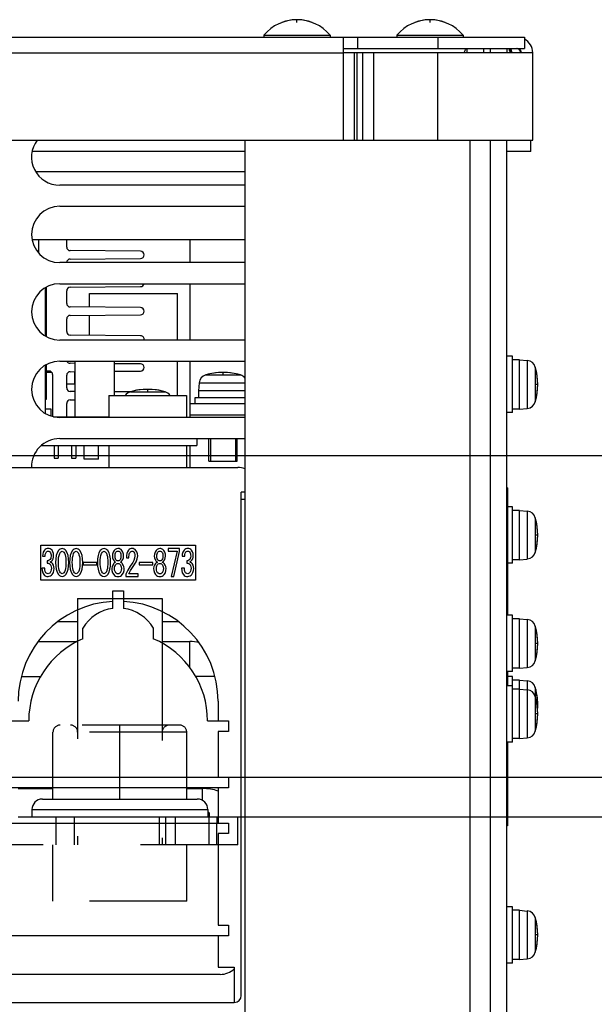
# Model space of a CAD drawing. Extents: x 33 to 410, y 33 to 287.
# Tile 49 of 90: x 335 to 348, y 91 to 114. Entities that reach past the tile are written whole.
import ezdxf

# ---------------------------------------------------------------- set-up
doc = ezdxf.new("R2010")
doc.units = 0
doc.header["$LTSCALE"] = 23.1
doc.linetypes.add('HIDDEN', pattern=[0.2, 0.1, -0.1])
doc.layers.get('0').update_dxf_attribs({"linetype": 'CONTINUOUS'})
for name, color, linetype in [('ALL_AXIS', 7, 'CONTINUOUS'), ('ALL_CURVE', 7, 'CONTINUOUS'), ('ALL_DIM', 7, 'CONTINUOUS'), ('ALL_FEATURES', 7, 'CONTINUOUS'), ('DEFAULT_2', 8, 'HIDDEN')]:
    doc.layers.add(name, color=color, linetype=linetype)
doc.dimstyles.get("Standard").update_dxf_attribs({"dimtxt": 2.5, "dimasz": 2.5, "dimexe": 1.25, "dimexo": 0.625, "dimtad": 1, "dimcen": 2.5, "dimazin": 3, "dimtfac": 1, "dimtmove": 0, "dimatfit": 3})

# ---------------------------------------------------------------- blocks, each defined once
blk = doc.blocks.new('_OPEN')
at = {"color": 0, "linetype": 'BYBLOCK'}
for p, q in [((0, 0), (-1, 0.25)), ((-1, -0.25), (0, 0)), ((-1, 0), (0, 0))]:
    blk.add_line(p, q, dxfattribs=at)
blk = doc.blocks.new('*D14')
at = {"layer": 'ALL_DIM', "color": 2, "linetype": 'CONTINUOUS'}
for p, q in [((339.844, 95.098), (378.125, 95.098)), ((377.125, 95.098), (377.125, 64.262)), ((377.125, 33.425), (377.125, 64.262)), ((346.668, 33.425), (378.125, 33.425))]:
    blk.add_line(p, q, dxfattribs=at)
at = {"layer": 'ALL_DIM', "color": 2, "linetype": 'CONTINUOUS', "xscale": 2, "yscale": 2, "zscale": 2}
for p, rotation in [((377.125, 95.098), 90), ((377.125, 33.425), 270)]:
    blk.add_blockref('_OPEN', p, dxfattribs=dict(at, rotation=rotation))
blk = doc.blocks.new('*D15')
at = {"layer": 'ALL_DIM', "color": 2, "linetype": 'CONTINUOUS'}
for p, q in [((312.767, 103.666), (390.125, 103.666)), ((389.125, 103.666), (389.125, 68.545)), ((389.125, 33.425), (389.125, 68.545)), ((347.336, 33.425), (390.125, 33.425))]:
    blk.add_line(p, q, dxfattribs=at)
at = {"layer": 'ALL_DIM', "color": 2, "linetype": 'CONTINUOUS', "xscale": 2, "yscale": 2, "zscale": 2}
for p, rotation in [((389.125, 103.666), 90), ((389.125, 33.425), 270)]:
    blk.add_blockref('_OPEN', p, dxfattribs=dict(at, rotation=rotation))
blk = doc.blocks.new('*D16')
at = {"layer": 'ALL_DIM', "color": 2, "linetype": 'CONTINUOUS'}
for p, q in [((326.134, 96.034), (384.125, 96.034)), ((383.125, 96.034), (383.125, 64.73)), ((383.125, 33.425), (383.125, 64.73)), ((265.339, 33.425), (384.125, 33.425))]:
    blk.add_line(p, q, dxfattribs=at)
at = {"layer": 'ALL_DIM', "color": 2, "linetype": 'CONTINUOUS', "xscale": 2, "yscale": 2, "zscale": 2}
for p, rotation in [((383.125, 96.034), 90), ((383.125, 33.425), 270)]:
    blk.add_blockref('_OPEN', p, dxfattribs=dict(at, rotation=rotation))

msp = doc.modelspace()

# ---------------------------------------------------------------- linework, layer by layer
at = {"color": 7, "linetype": 'CONTINUOUS'}
for p, q in [((336.1, 104.584), (336.1, 105.903)), ((337.033, 105.085), (337.033, 105.903)), ((335.589, 104.584), (336.901, 104.584)), ((335.615, 104.579), (335.615, 104.584)), ((336.35, 104.567), (336.35, 104.584)), ((336.4, 104.567), (336.4, 104.584)), ((336.567, 104.567), (336.567, 104.584)), ((335.598, 103.899), (335.598, 103.599)), ((335.698, 103.899), (335.698, 103.599)), ((336.016, 103.899), (336.016, 103.599)), ((336.116, 103.899), (336.116, 103.599)), ((336.316, 103.582), (336.316, 103.899)), ((336.65, 103.582), (336.65, 103.899)), ((339.272, 103.532), (339.94, 103.532))]:
    msp.add_line(p, q, dxfattribs=at)
at = {"layer": 'ALL_AXIS', "color": 7, "linetype": 'CONTINUOUS'}
for p, q in [((340.575, 113.634), (342.144, 113.634)), ((340.575, 113.634), (340.575, 113.585)), ((342.144, 113.634), (342.144, 113.585)), ((343.731, 113.634), (345.301, 113.634)), ((343.731, 113.634), (343.731, 113.585)), ((345.301, 113.634), (345.301, 113.585)), ((335.384, 108.342), (335.398, 108.342)), ((335.398, 108.334), (335.398, 108.342)), ((335.398, 106.497), (335.398, 107.648)), ((336.441, 107.184), (336.441, 107.507)), ((336.442, 107.507), (338.529, 107.507)), ((338.529, 106.404), (338.529, 107.507)), ((336.441, 106.516), (336.441, 106.994)), ((335.398, 104.66), (335.398, 105.811)), ((338.529, 105.085), (338.529, 105.903)), ((346.47, 106.02), (346.336, 106.02)), ((346.47, 104.684), (346.47, 106.02)), ((346.637, 105.937), (346.47, 105.937)), ((346.637, 105.937), (346.824, 105.92)), ((346.637, 104.768), (346.637, 105.937)), ((339.038, 105.389), (339.022, 105.202)), ((340.124, 105.202), (339.022, 105.202)), ((339.022, 105.202), (339.022, 105.035)), ((336.901, 105.085), (338.738, 105.085)), ((336.901, 105.085), (336.901, 104.567)), ((338.738, 105.085), (338.738, 104.567)), ((340.124, 105.035), (338.938, 105.035)), ((338.938, 105.035), (338.938, 104.901)), ((346.47, 104.684), (346.336, 104.684)), ((346.637, 104.768), (346.47, 104.768)), ((346.637, 104.768), (346.824, 104.784)), ((338.988, 104.066), (338.988, 103.899)), ((339.31, 104.066), (339.31, 103.532)), ((339.902, 104.066), (339.902, 103.532)), ((335.294, 103.899), (338.988, 103.899)), ((336.901, 103.899), (336.901, 103.382)), ((338.738, 103.899), (338.738, 103.382)), ((335.598, 103.599), (335.698, 103.599)), ((336.016, 103.599), (336.116, 103.599)), ((339.31, 103.532), (339.902, 103.532)), ((346.47, 102.446), (346.353, 102.446)), ((346.47, 101.11), (346.47, 102.446)), ((346.637, 102.363), (346.47, 102.363)), ((346.637, 102.363), (346.824, 102.347)), ((346.637, 101.194), (346.637, 102.363)), ((346.637, 101.194), (346.47, 101.194)), ((346.637, 101.194), (346.824, 101.21)), ((346.47, 101.11), (346.353, 101.11)), ((346.47, 99.875), (346.336, 99.875)), ((346.47, 98.539), (346.47, 99.875)), ((346.637, 99.791), (346.47, 99.791)), ((346.637, 99.791), (346.824, 99.775)), ((346.637, 98.622), (346.637, 99.791)), ((346.637, 98.622), (346.47, 98.622)), ((346.637, 98.622), (346.824, 98.639)), ((346.47, 98.539), (346.336, 98.539)), ((346.47, 98.422), (346.353, 98.422)), ((346.47, 96.869), (346.47, 98.422)), ((346.637, 98.338), (346.47, 98.338)), ((346.637, 98.338), (346.824, 98.322)), ((346.637, 96.952), (346.637, 98.338)), ((346.47, 98.205), (346.336, 98.205)), ((346.637, 98.121), (346.47, 98.121)), ((346.637, 98.121), (346.824, 98.105)), ((346.637, 96.952), (346.47, 96.952)), ((346.637, 96.952), (346.824, 96.969)), ((346.47, 96.869), (346.336, 96.869)), ((334.863, 95.783), (334.863, 95.766)), ((338.871, 95.783), (338.871, 95.766)), ((346.47, 92.961), (346.336, 92.961)), ((346.47, 91.625), (346.47, 92.961)), ((346.637, 92.877), (346.47, 92.877)), ((346.637, 92.877), (346.824, 92.861)), ((346.637, 91.708), (346.637, 92.877)), ((346.47, 91.625), (346.336, 91.625)), ((346.637, 91.708), (346.47, 91.708)), ((346.637, 91.708), (346.824, 91.725))]:
    msp.add_line(p, q, dxfattribs=at)
at = {"layer": 'ALL_AXIS', "color": 3, "linetype": 'CONTINUOUS'}
for p, q in [((340.124, 110.078), (335.732, 110.078)), ((335.732, 109.577), (340.124, 109.577)), ((340.124, 108.241), (335.732, 108.241)), ((335.732, 107.74), (340.124, 107.74)), ((340.124, 106.404), (335.732, 106.404)), ((335.732, 105.903), (340.124, 105.903)), ((340.124, 104.567), (335.732, 104.567)), ((335.732, 104.066), (340.124, 104.066))]:
    msp.add_line(p, q, dxfattribs=at)
at = {"layer": 'ALL_AXIS', "color": 9, "linetype": 'CONTINUOUS'}
for p, q in [((346.824, 105.92), (346.824, 104.784)), ((339.195, 105.579), (340.017, 105.579)), ((347.014, 105.764), (347.014, 104.941)), ((339.038, 105.389), (340.124, 105.389)), ((337.408, 105.178), (338.23, 105.178)), ((346.824, 102.347), (346.824, 101.21)), ((347.014, 102.19), (347.014, 101.367)), ((346.824, 99.775), (346.824, 98.639)), ((347.014, 99.618), (347.014, 98.795)), ((346.824, 98.322), (346.824, 96.969)), ((347.014, 98.165), (347.014, 97.125)), ((346.824, 92.861), (346.824, 91.725)), ((347.014, 92.704), (347.014, 91.882))]:
    msp.add_line(p, q, dxfattribs=at)
at = {"layer": 'ALL_AXIS', "color": 7, "linetype": 'CONTINUOUS'}
for centre, radius, start, end in [((341.36, 112.984), 1.019, 39.6019, 140.3981), ((344.516, 112.984), 1.019, 39.6019, 140.3981), ((346.805, 105.704), 0.217, 15.8809, 85), ((339.254, 105.37), 0.217, 105.8809, 175), ((339.606, 104.133), 1.503, 74.1191, 105.8809), ((339.958, 105.37), 0.217, 38.7983, 74.1191), ((345.568, 105.352), 1.503, 344.1191, 15.8809), ((337.467, 104.969), 0.217, 105.8809, 147.196), ((337.819, 103.732), 1.503, 74.1191, 105.8809), ((338.171, 104.969), 0.217, 32.804, 74.1191), ((346.805, 105), 0.217, 275, 344.1191), ((346.805, 102.13), 0.217, 15.8809, 85), ((345.568, 101.778), 1.503, 344.1191, 15.8809), ((346.805, 101.427), 0.217, 275, 344.1191), ((346.805, 99.559), 0.217, 15.8809, 85), ((345.568, 99.207), 1.503, 344.1191, 15.8809), ((346.805, 98.855), 0.217, 275, 344.1191), ((346.805, 98.106), 0.217, 15.8809, 85), ((346.805, 97.889), 0.217, 15.8809, 85), ((345.568, 97.754), 1.503, 355.8561, 15.8809), ((345.568, 97.537), 1.503, 344.1191, 15.8809), ((346.805, 97.185), 0.217, 275, 344.1191), ((346.805, 92.645), 0.217, 15.8809, 85), ((345.568, 92.293), 1.503, 344.1191, 15.8809), ((346.805, 91.941), 0.217, 275, 344.1191)]:
    msp.add_arc(centre, radius, start, end, dxfattribs=at)
at = {"layer": 'ALL_AXIS', "color": 3, "linetype": 'CONTINUOUS'}
for centre, start, end in [((335.732, 110.746), 142.9578, 270), ((335.732, 108.909), 90, 270), ((335.732, 107.072), 90, 270), ((335.732, 105.235), 90, 270), ((335.732, 103.398), 90, 181.4356)]:
    msp.add_arc(centre, 0.668, start, end, dxfattribs=at)
at = {"layer": 'ALL_CURVE', "color": 40, "linetype": 'CONTINUOUS'}
for p, q in [((341.36, 113.937), (341.36, 114.003)), ((344.516, 113.937), (344.516, 114.003)), ((339.606, 105.595), (339.606, 105.636)), ((347.071, 105.352), (347.029, 105.352)), ((337.819, 105.194), (337.819, 105.235)), ((347.071, 101.778), (347.029, 101.778)), ((347.071, 99.207), (347.029, 99.207)), ((347.071, 97.754), (347.054, 97.754)), ((347.071, 97.537), (347.029, 97.537)), ((347.071, 92.293), (347.029, 92.293))]:
    msp.add_line(p, q, dxfattribs=at)
for centre, radius, start, end in [((341.36, 112.984), 1.019, 69.3622, 110.6378), ((344.516, 112.984), 1.019, 69.3622, 110.6378), ((339.606, 104.133), 1.503, 76.5066, 103.4934), ((345.568, 105.352), 1.503, 346.5066, 13.4934), ((337.819, 103.732), 1.503, 76.5066, 103.4934), ((345.568, 101.778), 1.503, 346.5066, 13.4934), ((345.568, 99.207), 1.503, 346.5066, 13.4934), ((345.568, 97.754), 1.503, 355.5155, 13.4934), ((345.568, 97.537), 1.503, 346.5066, 13.4934), ((345.568, 92.293), 1.503, 346.5066, 13.4934)]:
    msp.add_arc(centre, radius, start, end, dxfattribs=at)
at = {"layer": 'ALL_FEATURES', "color": 3, "linetype": 'CONTINUOUS'}
for p, q in [((260.749, 113.585), (346.754, 113.585)), ((342.462, 111.147), (342.462, 113.585)), ((345.952, 113.218), (345.952, 113.318)), ((346.425, 113.275), (346.417, 113.313)), ((346.441, 113.218), (346.425, 113.275)), ((346.433, 113.317), (346.442, 113.275)), ((346.442, 113.275), (346.457, 113.218)), ((346.954, 113.218), (342.462, 113.218)), ((346.954, 111.147), (346.954, 113.218)), ((260.548, 111.147), (346.954, 111.147)), ((345.952, 70.65), (345.952, 111.147)), ((338.821, 108.792), (338.821, 108.241)), ((338.821, 107.74), (338.821, 106.404)), ((338.821, 105.903), (338.821, 104.567)), ((335.481, 105.636), (335.481, 105.67)), ((338.821, 104.901), (340.124, 104.901)), ((338.821, 103.899), (338.821, 103.382)), ((336.158, 99.724), (335.688, 99.724)), ((338.547, 99.724), (338.162, 99.724)), ((334.746, 95.766), (335.573, 95.766)), ((338.746, 95.766), (339.122, 95.766))]:
    msp.add_line(p, q, dxfattribs=at)
at = {"layer": 'ALL_FEATURES', "color": 7, "linetype": 'CONTINUOUS'}
for p, q in [((342.796, 113.585), (342.796, 113.318)), ((346.754, 113.585), (346.754, 113.318)), ((342.462, 113.318), (346.754, 113.318)), ((345.399, 113.218), (345.399, 113.318)), ((345.785, 113.318), (345.785, 113.218)), ((346.336, 113.318), (346.336, 113.218)), ((340.124, 111.147), (340.124, 80.803)), ((346.336, 70.65), (346.336, 111.147)), ((346.904, 110.88), (346.904, 111.147)), ((340.124, 110.88), (335.077, 110.88)), ((346.904, 110.88), (346.336, 110.88)), ((335.075, 108.792), (340.124, 108.792)), ((335.231, 108.792), (335.231, 108.472)), ((335.899, 108.608), (335.899, 108.792)), ((337.652, 108.509), (335.981, 108.525)), ((335.423, 108.325), (335.415, 108.325)), ((335.423, 108.321), (335.423, 108.325)), ((335.981, 108.326), (337.652, 108.341)), ((335.981, 107.658), (337.652, 107.673)), ((335.423, 106.484), (335.423, 107.661)), ((335.899, 107.272), (335.899, 107.574)), ((337.652, 107.173), (335.981, 107.189)), ((335.981, 106.99), (337.652, 107.005)), ((335.899, 106.604), (335.899, 106.906)), ((337.652, 106.505), (335.981, 106.521)), ((335.423, 105.002), (335.423, 105.824)), ((336.1, 105.851), (335.981, 105.853)), ((337.652, 105.837), (337.033, 105.843)), ((335.423, 105.67), (335.481, 105.67)), ((335.546, 105.636), (335.423, 105.636)), ((335.565, 105.586), (335.565, 104.591)), ((335.899, 105.268), (335.899, 105.57)), ((335.981, 105.654), (336.1, 105.655)), ((336.1, 105.636), (336.082, 105.636)), ((336.082, 105.636), (336.082, 105.369)), ((337.033, 105.663), (337.652, 105.669)), ((335.899, 105.369), (336.082, 105.369)), ((336.1, 105.183), (335.981, 105.185)), ((337.396, 105.172), (337.033, 105.175)), ((335.398, 105.002), (335.423, 105.002)), ((335.899, 104.584), (335.899, 104.902)), ((335.981, 104.986), (336.1, 104.987)), ((335.531, 104.768), (335.398, 104.768)), ((335.531, 104.601), (335.531, 104.768)), ((338.821, 104.634), (340.124, 104.634)), ((336.65, 103.582), (336.316, 103.582)), ((327.515, 103.382), (339.957, 103.382)), ((340.124, 102.797), (340.04, 102.797)), ((340.04, 90.857), (340.04, 102.797)), ((346.353, 102.897), (346.336, 102.897)), ((346.353, 102.897), (346.353, 99.875)), ((346.353, 102.313), (346.336, 102.313)), ((335.281, 101.541), (338.955, 101.541)), ((335.281, 100.706), (335.281, 101.541)), ((338.576, 101.459), (338.307, 101.459)), ((338.307, 101.459), (338.307, 101.395)), ((338.307, 101.395), (338.516, 101.395)), ((338.516, 101.395), (338.377, 100.797)), ((338.442, 100.797), (338.576, 101.388)), ((338.576, 101.388), (338.576, 101.459)), ((338.955, 101.541), (338.955, 100.706)), ((335.323, 101.276), (335.386, 101.276)), ((335.437, 101.167), (335.437, 101.109)), ((336.274, 101.044), (336.277, 101.13)), ((336.614, 101.13), (336.291, 101.13)), ((336.291, 101.13), (336.291, 101.073)), ((336.614, 101.073), (336.614, 101.13)), ((336.982, 101.279), (336.982, 101.276)), ((337.044, 101.276), (337.044, 101.279)), ((337.186, 101.279), (337.186, 101.276)), ((337.248, 101.276), (337.248, 101.279)), ((337.313, 101.242), (337.375, 101.242)), ((337.939, 101.13), (337.616, 101.13)), ((337.616, 101.13), (337.616, 101.073)), ((337.939, 101.073), (337.939, 101.13)), ((337.975, 101.279), (337.975, 101.276)), ((338.038, 101.276), (338.038, 101.279)), ((338.179, 101.279), (338.179, 101.276)), ((338.241, 101.276), (338.241, 101.279)), ((338.635, 101.276), (338.697, 101.276)), ((338.748, 101.167), (338.748, 101.109)), ((335.377, 100.994), (335.312, 100.994)), ((336.291, 101.073), (336.614, 101.073)), ((337.616, 101.073), (337.939, 101.073)), ((338.689, 100.994), (338.624, 100.994)), ((338.955, 100.706), (335.281, 100.706)), ((337.302, 100.851), (337.302, 100.797)), ((337.302, 100.797), (337.59, 100.797)), ((337.59, 100.861), (337.37, 100.861)), ((337.59, 100.797), (337.59, 100.861)), ((338.377, 100.797), (338.442, 100.797)), ((336.993, 100.456), (337.243, 100.456)), ((336.993, 100.038), (336.993, 100.456)), ((337.243, 100.456), (337.243, 100.038)), ((336.158, 100.003), (336.158, 99.256)), ((338.162, 99.963), (338.162, 99.213)), ((336.283, 99.319), (336.283, 99.57)), ((337.953, 99.57), (337.953, 99.319)), ((335.22, 99.257), (336.158, 99.257)), ((338.162, 99.257), (338.821, 99.257)), ((346.353, 98.539), (346.353, 98.205)), ((339.489, 97.837), (339.489, 97.37)), ((334.496, 97.37), (334.997, 97.37)), ((339.239, 97.37), (339.74, 97.37)), ((339.74, 97.37), (339.74, 97.119)), ((339.74, 97.119), (339.489, 97.119)), ((339.489, 97.119), (339.489, 96.034)), ((346.353, 96.869), (346.353, 94.881)), ((339.489, 96.034), (339.74, 96.034)), ((339.74, 96.034), (339.74, 95.783)), ((339.74, 95.783), (334.496, 95.783)), ((335.573, 95.516), (335.573, 95.783)), ((337.16, 95.516), (337.16, 95.783)), ((338.746, 95.516), (338.746, 95.783)), ((339.122, 95.479), (339.122, 95.766)), ((339.489, 95.783), (339.489, 94.948)), ((335.323, 95.516), (338.996, 95.516)), ((334.746, 95.098), (339.489, 95.098)), ((335.072, 95.265), (335.072, 95.098)), ((339.247, 95.265), (339.247, 95.098)), ((339.289, 95.182), (339.247, 95.224)), ((339.247, 95.182), (339.289, 95.182)), ((339.289, 95.098), (339.289, 95.182)), ((339.456, 95.098), (339.456, 94.948)), ((334.496, 94.948), (339.74, 94.948)), ((339.74, 94.948), (339.74, 94.698)), ((346.353, 94.881), (346.336, 94.881)), ((339.74, 94.698), (339.489, 94.698)), ((339.489, 94.698), (339.489, 92.527)), ((339.489, 92.527), (339.74, 92.527)), ((339.74, 92.527), (339.74, 92.276)), ((339.74, 92.276), (334.496, 92.276)), ((339.489, 92.276), (339.489, 91.525)), ((339.539, 91.358), (334.39, 91.358)), ((339.489, 91.525), (339.873, 91.525)), ((339.873, 91.525), (339.873, 90.69)), ((327.682, 90.69), (339.873, 90.69))]:
    msp.add_line(p, q, dxfattribs=at)
at = {"layer": 'ALL_FEATURES', "color": 9, "linetype": 'CONTINUOUS'}
for p, q in [((344.7, 113.585), (344.7, 113.318)), ((265.041, 113.218), (342.462, 113.218)), ((342.721, 111.147), (342.721, 113.218)), ((342.792, 111.147), (342.792, 113.218)), ((342.922, 111.147), (342.922, 113.218)), ((343.182, 111.147), (343.182, 113.218)), ((344.7, 111.147), (344.7, 113.218)), ((345.468, 71.102), (345.468, 111.147)), ((340.124, 110.396), (335.165, 110.396)), ((340.04, 102.63), (340.124, 102.63)), ((338.821, 98.631), (338.821, 99.257)), ((334.82, 98.422), (335.276, 98.422)), ((339.415, 98.422), (338.959, 98.422)), ((335.072, 95.265), (339.247, 95.265)), ((346.353, 95.215), (346.336, 95.215))]:
    msp.add_line(p, q, dxfattribs=at)
at = {"layer": 'ALL_FEATURES', "color": 8, "linetype": 'HIDDEN'}
for p, q in [((336.158, 100.275), (338.161, 100.275)), ((336.158, 100.275), (336.158, 100.003)), ((338.162, 100.275), (338.162, 99.963)), ((336.158, 99.256), (336.158, 94.43)), ((338.162, 99.213), (338.162, 94.43)), ((338.579, 97.269), (335.74, 97.269)), ((337.16, 95.783), (337.16, 97.269)), ((338.746, 97.102), (335.573, 97.102)), ((335.573, 95.783), (335.573, 97.102)), ((338.746, 95.783), (338.746, 97.102)), ((335.64, 95.098), (335.64, 94.43)), ((336.074, 95.098), (336.074, 94.43)), ((338.095, 95.098), (338.095, 94.43)), ((338.245, 95.098), (338.245, 94.43)), ((338.47, 95.098), (338.47, 94.43)), ((339.272, 95.098), (339.272, 94.43)), ((339.489, 95.098), (339.957, 95.098)), ((339.957, 94.43), (339.957, 95.098)), ((339.456, 94.43), (339.456, 94.948)), ((339.957, 94.43), (327.599, 94.43)), ((335.573, 93.094), (335.573, 94.43)), ((338.746, 93.094), (338.746, 94.43)), ((338.746, 93.094), (335.573, 93.094))]:
    msp.add_line(p, q, dxfattribs=at)
at = {"layer": 'ALL_FEATURES', "color": 7, "linetype": 'CONTINUOUS'}
for points in [[(345.335, 113.218), (345.338, 113.242), (345.346, 113.276), (345.359, 113.299), (345.376, 113.314), (345.399, 113.318)], [(346.399, 113.289), (346.399, 113.295), (346.403, 113.304), (346.411, 113.312), (346.417, 113.314)], [(346.441, 113.218), (346.423, 113.236), (346.411, 113.253), (346.403, 113.269), (346.399, 113.283), (346.399, 113.289)], [(335.371, 101.418), (335.344, 101.375), (335.329, 101.327), (335.323, 101.276)], [(335.459, 101.459), (335.434, 101.457), (335.411, 101.449), (335.389, 101.436), (335.371, 101.418)], [(335.386, 101.276), (335.39, 101.314), (335.4, 101.349), (335.417, 101.378)], [(335.417, 101.378), (335.428, 101.389), (335.443, 101.396), (335.459, 101.398)], [(335.55, 101.418), (335.531, 101.436), (335.509, 101.449), (335.485, 101.457), (335.459, 101.459)], [(335.459, 101.398), (335.475, 101.396), (335.49, 101.389), (335.502, 101.378)], [(335.502, 101.378), (335.514, 101.358), (335.521, 101.335), (335.526, 101.308), (335.527, 101.279)], [(335.589, 101.293), (335.586, 101.338), (335.573, 101.381), (335.55, 101.418)], [(335.703, 101.412), (335.67, 101.358), (335.649, 101.291), (335.638, 101.215), (335.635, 101.13)], [(335.7, 101.13), (335.701, 101.19), (335.707, 101.245), (335.717, 101.295), (335.732, 101.338), (335.753, 101.374)], [(335.79, 101.459), (335.765, 101.455), (335.741, 101.445), (335.72, 101.43), (335.703, 101.412)], [(335.753, 101.374), (335.764, 101.384), (335.776, 101.392), (335.79, 101.395)], [(335.878, 101.412), (335.86, 101.43), (335.84, 101.445), (335.816, 101.455), (335.79, 101.459)], [(335.79, 101.395), (335.805, 101.392), (335.817, 101.384), (335.827, 101.374)], [(335.827, 101.374), (335.845, 101.346), (335.859, 101.311), (335.869, 101.272), (335.876, 101.228), (335.88, 101.181), (335.881, 101.13)], [(335.946, 101.13), (335.942, 101.215), (335.931, 101.291), (335.91, 101.358), (335.878, 101.412)], [(336.034, 101.412), (336.002, 101.358), (335.981, 101.291), (335.969, 101.215), (335.966, 101.13)], [(336.031, 101.13), (336.033, 101.19), (336.038, 101.245), (336.048, 101.295), (336.063, 101.338), (336.085, 101.374)], [(336.121, 101.459), (336.096, 101.455), (336.072, 101.445), (336.051, 101.43), (336.034, 101.412)], [(336.085, 101.374), (336.095, 101.384), (336.107, 101.392), (336.121, 101.395)], [(336.209, 101.412), (336.192, 101.43), (336.171, 101.445), (336.147, 101.455), (336.121, 101.459)], [(336.121, 101.395), (336.136, 101.392), (336.148, 101.384), (336.158, 101.374)], [(336.158, 101.374), (336.176, 101.346), (336.19, 101.311), (336.2, 101.272), (336.207, 101.228), (336.211, 101.181), (336.212, 101.13)], [(336.277, 101.13), (336.274, 101.215), (336.262, 101.291), (336.241, 101.358), (336.209, 101.412)], [(336.696, 101.412), (336.664, 101.358), (336.643, 101.291), (336.632, 101.215), (336.628, 101.13)], [(336.693, 101.13), (336.695, 101.19), (336.7, 101.245), (336.71, 101.295), (336.726, 101.338), (336.747, 101.374)], [(336.784, 101.459), (336.758, 101.455), (336.734, 101.445), (336.714, 101.43), (336.696, 101.412)], [(336.747, 101.374), (336.757, 101.384), (336.769, 101.392), (336.784, 101.395)], [(336.872, 101.412), (336.854, 101.43), (336.833, 101.445), (336.81, 101.455), (336.784, 101.459)], [(336.784, 101.395), (336.798, 101.392), (336.811, 101.384), (336.821, 101.374)], [(336.821, 101.374), (336.839, 101.346), (336.853, 101.311), (336.863, 101.272), (336.869, 101.228), (336.873, 101.181), (336.874, 101.13)], [(336.939, 101.13), (336.936, 101.215), (336.925, 101.291), (336.904, 101.358), (336.872, 101.412)], [(337.024, 101.415), (336.999, 101.374), (336.986, 101.327), (336.982, 101.279)], [(337.115, 101.459), (337.08, 101.454), (337.049, 101.439), (337.024, 101.415)], [(337.044, 101.279), (337.045, 101.307), (337.049, 101.332), (337.056, 101.355), (337.067, 101.374)], [(337.067, 101.374), (337.08, 101.387), (337.097, 101.395), (337.115, 101.398)], [(337.206, 101.415), (337.187, 101.433), (337.166, 101.447), (337.141, 101.456), (337.115, 101.459)], [(337.115, 101.398), (337.133, 101.395), (337.15, 101.387), (337.163, 101.374)], [(337.163, 101.374), (337.174, 101.355), (337.181, 101.332), (337.185, 101.307), (337.186, 101.279)], [(337.248, 101.279), (337.244, 101.327), (337.231, 101.374), (337.206, 101.415)], [(337.361, 101.418), (337.34, 101.384), (337.325, 101.342), (337.317, 101.295), (337.313, 101.242)], [(337.452, 101.459), (337.426, 101.457), (337.402, 101.449), (337.38, 101.436), (337.361, 101.418)], [(337.375, 101.242), (337.376, 101.272), (337.378, 101.3), (337.383, 101.326), (337.39, 101.349), (337.401, 101.367)], [(337.401, 101.367), (337.415, 101.381), (337.43, 101.391), (337.446, 101.395)], [(337.446, 101.395), (337.463, 101.393), (337.479, 101.386), (337.491, 101.374)], [(337.542, 101.415), (337.524, 101.433), (337.502, 101.447), (337.478, 101.456), (337.452, 101.459)], [(337.491, 101.374), (337.507, 101.348), (337.515, 101.318), (337.517, 101.286)], [(337.582, 101.282), (337.578, 101.332), (337.565, 101.377), (337.542, 101.415)], [(338.018, 101.415), (337.993, 101.374), (337.979, 101.327), (337.975, 101.279)], [(338.108, 101.459), (338.074, 101.454), (338.043, 101.439), (338.018, 101.415)], [(338.038, 101.279), (338.039, 101.307), (338.042, 101.332), (338.049, 101.355), (338.06, 101.374)], [(338.06, 101.374), (338.074, 101.387), (338.09, 101.395), (338.108, 101.398)], [(338.199, 101.415), (338.181, 101.433), (338.159, 101.447), (338.135, 101.456), (338.108, 101.459)], [(338.108, 101.398), (338.127, 101.395), (338.143, 101.387), (338.157, 101.374)], [(338.157, 101.374), (338.168, 101.355), (338.175, 101.332), (338.178, 101.307), (338.179, 101.279)], [(338.241, 101.279), (338.238, 101.327), (338.224, 101.374), (338.199, 101.415)], [(338.683, 101.418), (338.656, 101.375), (338.641, 101.327), (338.635, 101.276)], [(338.771, 101.459), (338.746, 101.457), (338.722, 101.449), (338.701, 101.436), (338.683, 101.418)], [(338.697, 101.276), (338.701, 101.314), (338.711, 101.349), (338.728, 101.378)], [(338.728, 101.378), (338.74, 101.389), (338.755, 101.396), (338.771, 101.398)], [(338.861, 101.418), (338.843, 101.436), (338.821, 101.449), (338.796, 101.457), (338.771, 101.459)], [(338.771, 101.398), (338.787, 101.396), (338.801, 101.389), (338.813, 101.378)], [(338.813, 101.378), (338.825, 101.358), (338.833, 101.335), (338.837, 101.308), (338.839, 101.279)], [(338.901, 101.293), (338.897, 101.338), (338.885, 101.381), (338.861, 101.418)], [(335.504, 101.198), (335.485, 101.181), (335.461, 101.171), (335.437, 101.167)], [(335.527, 101.279), (335.525, 101.248), (335.518, 101.22), (335.504, 101.198)], [(335.504, 101.14), (335.524, 101.151), (335.542, 101.166), (335.558, 101.184)], [(335.561, 101.102), (335.545, 101.118), (335.525, 101.131), (335.504, 101.14)], [(335.558, 101.184), (335.577, 101.215), (335.587, 101.253), (335.589, 101.293)], [(335.635, 101.13), (335.638, 101.044), (335.649, 100.966), (335.67, 100.898), (335.703, 100.844)], [(335.753, 100.882), (335.735, 100.91), (335.721, 100.945), (335.711, 100.985), (335.705, 101.03), (335.701, 101.078), (335.7, 101.13)], [(335.881, 101.13), (335.88, 101.078), (335.876, 101.03), (335.869, 100.985), (335.859, 100.945), (335.845, 100.91), (335.827, 100.882)], [(335.878, 100.844), (335.91, 100.898), (335.931, 100.966), (335.942, 101.044), (335.946, 101.13)], [(335.966, 101.13), (335.969, 101.044), (335.98, 100.966), (336.001, 100.898), (336.034, 100.844)], [(336.085, 100.882), (336.066, 100.91), (336.052, 100.945), (336.042, 100.985), (336.036, 101.03), (336.032, 101.078), (336.031, 101.13)], [(336.212, 101.13), (336.211, 101.078), (336.207, 101.03), (336.201, 100.985), (336.191, 100.945), (336.177, 100.91), (336.158, 100.882)], [(336.628, 101.13), (336.632, 101.044), (336.643, 100.966), (336.664, 100.898), (336.696, 100.844)], [(336.747, 100.882), (336.729, 100.91), (336.715, 100.945), (336.705, 100.985), (336.698, 101.03), (336.694, 101.078), (336.693, 101.13)], [(336.874, 101.13), (336.873, 101.078), (336.869, 101.03), (336.863, 100.985), (336.853, 100.945), (336.839, 100.91), (336.821, 100.882)], [(336.872, 100.844), (336.904, 100.898), (336.925, 100.966), (336.936, 101.044), (336.939, 101.13)], [(336.982, 101.276), (336.986, 101.235), (336.999, 101.197), (337.021, 101.164)], [(337.058, 101.136), (337.041, 101.128), (337.026, 101.116), (337.013, 101.102)], [(337.021, 101.164), (337.032, 101.153), (337.045, 101.144), (337.058, 101.136)], [(337.067, 101.187), (337.053, 101.212), (337.046, 101.242), (337.044, 101.276)], [(337.115, 101.164), (337.097, 101.166), (337.08, 101.175), (337.067, 101.187)], [(337.163, 101.187), (337.15, 101.175), (337.133, 101.166), (337.115, 101.164)], [(337.186, 101.276), (337.184, 101.242), (337.177, 101.212), (337.163, 101.187)], [(337.172, 101.136), (337.185, 101.144), (337.198, 101.153), (337.208, 101.164)], [(337.217, 101.102), (337.204, 101.116), (337.189, 101.128), (337.172, 101.136)], [(337.208, 101.164), (337.231, 101.197), (337.244, 101.235), (337.248, 101.276)], [(337.463, 101.13), (337.403, 101.041), (337.349, 100.948), (337.302, 100.851)], [(337.517, 101.286), (337.51, 101.23), (337.492, 101.177), (337.463, 101.13)], [(337.506, 101.079), (337.547, 101.145), (337.573, 101.214), (337.582, 101.282)], [(337.975, 101.276), (337.98, 101.235), (337.993, 101.197), (338.015, 101.164)], [(338.052, 101.136), (338.035, 101.128), (338.02, 101.116), (338.007, 101.102)], [(338.015, 101.164), (338.026, 101.153), (338.038, 101.144), (338.052, 101.136)], [(338.06, 101.187), (338.047, 101.212), (338.04, 101.242), (338.038, 101.276)], [(338.108, 101.164), (338.09, 101.166), (338.074, 101.175), (338.06, 101.187)], [(338.157, 101.187), (338.143, 101.175), (338.127, 101.166), (338.108, 101.164)], [(338.179, 101.276), (338.177, 101.242), (338.17, 101.212), (338.157, 101.187)], [(338.165, 101.136), (338.179, 101.144), (338.191, 101.153), (338.202, 101.164)], [(338.21, 101.102), (338.197, 101.116), (338.182, 101.128), (338.165, 101.136)], [(338.202, 101.164), (338.224, 101.197), (338.237, 101.235), (338.241, 101.276)], [(338.816, 101.198), (338.796, 101.181), (338.773, 101.171), (338.748, 101.167)], [(338.839, 101.279), (338.837, 101.248), (338.829, 101.22), (338.816, 101.198)], [(338.816, 101.14), (338.835, 101.151), (338.853, 101.166), (338.87, 101.184)], [(338.873, 101.102), (338.856, 101.118), (338.837, 101.131), (338.816, 101.14)], [(338.87, 101.184), (338.888, 101.215), (338.898, 101.253), (338.901, 101.293)], [(335.312, 100.994), (335.316, 100.936), (335.33, 100.883), (335.354, 100.841)], [(335.403, 100.885), (335.386, 100.915), (335.378, 100.952), (335.377, 100.994)], [(335.437, 101.109), (335.461, 101.109), (335.485, 101.101), (335.504, 101.085)], [(335.504, 101.085), (335.522, 101.058), (335.532, 101.026), (335.536, 100.994)], [(335.536, 100.994), (335.533, 100.954), (335.525, 100.919), (335.51, 100.892)], [(335.555, 100.844), (335.582, 100.888), (335.597, 100.937), (335.601, 100.987)], [(335.601, 100.987), (335.597, 101.028), (335.584, 101.067), (335.561, 101.102)], [(336.209, 100.844), (336.241, 100.898), (336.262, 100.966), (336.274, 101.044)], [(337.013, 101.102), (336.989, 101.068), (336.973, 101.029), (336.968, 100.987)], [(336.968, 100.987), (336.972, 100.936), (336.986, 100.886), (337.013, 100.841)], [(337.033, 100.987), (337.036, 101.021), (337.045, 101.052), (337.061, 101.079)], [(337.061, 100.885), (337.045, 100.913), (337.036, 100.947), (337.033, 100.987)], [(337.061, 101.079), (337.076, 101.093), (337.094, 101.103), (337.115, 101.106)], [(337.115, 101.106), (337.136, 101.103), (337.154, 101.093), (337.169, 101.079)], [(337.169, 101.079), (337.185, 101.052), (337.194, 101.021), (337.197, 100.987)], [(337.197, 100.987), (337.194, 100.947), (337.185, 100.913), (337.169, 100.885)], [(337.262, 100.987), (337.257, 101.029), (337.241, 101.068), (337.217, 101.102)], [(337.217, 100.841), (337.244, 100.886), (337.258, 100.936), (337.262, 100.987)], [(337.37, 100.861), (337.411, 100.936), (337.457, 101.009), (337.506, 101.079)], [(338.007, 101.102), (337.983, 101.068), (337.967, 101.029), (337.961, 100.987)], [(337.961, 100.987), (337.965, 100.936), (337.979, 100.886), (338.007, 100.841)], [(338.026, 100.987), (338.029, 101.021), (338.038, 101.052), (338.055, 101.079)], [(338.055, 100.885), (338.038, 100.913), (338.029, 100.947), (338.026, 100.987)], [(338.055, 101.079), (338.069, 101.093), (338.088, 101.103), (338.108, 101.106)], [(338.108, 101.106), (338.129, 101.103), (338.147, 101.093), (338.162, 101.079)], [(338.162, 101.079), (338.179, 101.052), (338.188, 101.021), (338.191, 100.987)], [(338.191, 100.987), (338.188, 100.947), (338.178, 100.913), (338.162, 100.885)], [(338.256, 100.987), (338.25, 101.029), (338.234, 101.068), (338.21, 101.102)], [(338.21, 100.841), (338.238, 100.886), (338.252, 100.936), (338.256, 100.987)], [(338.624, 100.994), (338.628, 100.936), (338.641, 100.883), (338.666, 100.841)], [(338.714, 100.885), (338.698, 100.915), (338.69, 100.952), (338.689, 100.994)], [(338.748, 101.109), (338.773, 101.109), (338.797, 101.101), (338.816, 101.085)], [(338.816, 101.085), (338.834, 101.058), (338.844, 101.026), (338.847, 100.994)], [(338.847, 100.994), (338.845, 100.954), (338.837, 100.919), (338.822, 100.892)], [(338.867, 100.844), (338.894, 100.888), (338.908, 100.937), (338.912, 100.987)], [(338.912, 100.987), (338.908, 101.028), (338.895, 101.067), (338.873, 101.102)], [(335.354, 100.841), (335.375, 100.821), (335.4, 100.807), (335.428, 100.799), (335.456, 100.797)], [(335.456, 100.861), (335.436, 100.864), (335.418, 100.871), (335.403, 100.885)], [(335.51, 100.892), (335.495, 100.876), (335.477, 100.865), (335.456, 100.861)], [(335.456, 100.797), (335.485, 100.8), (335.511, 100.809), (335.535, 100.824), (335.555, 100.844)], [(335.703, 100.844), (335.727, 100.82), (335.757, 100.803), (335.79, 100.797)], [(335.79, 100.861), (335.777, 100.864), (335.764, 100.871), (335.753, 100.882)], [(335.827, 100.882), (335.817, 100.871), (335.804, 100.864), (335.79, 100.861)], [(335.79, 100.797), (335.824, 100.803), (335.854, 100.82), (335.878, 100.844)], [(336.034, 100.844), (336.058, 100.82), (336.088, 100.803), (336.121, 100.797)], [(336.121, 100.861), (336.108, 100.864), (336.095, 100.871), (336.085, 100.882)], [(336.158, 100.882), (336.148, 100.871), (336.136, 100.864), (336.121, 100.861)], [(336.121, 100.797), (336.155, 100.803), (336.185, 100.82), (336.209, 100.844)], [(336.696, 100.844), (336.721, 100.82), (336.75, 100.803), (336.784, 100.797)], [(336.784, 100.861), (336.77, 100.864), (336.758, 100.871), (336.747, 100.882)], [(336.821, 100.882), (336.81, 100.871), (336.798, 100.864), (336.784, 100.861)], [(336.784, 100.797), (336.818, 100.803), (336.847, 100.82), (336.872, 100.844)], [(337.013, 100.841), (337.034, 100.821), (337.059, 100.807), (337.087, 100.799), (337.115, 100.797)], [(337.115, 100.858), (337.094, 100.861), (337.076, 100.871), (337.061, 100.885)], [(337.169, 100.885), (337.154, 100.871), (337.136, 100.861), (337.115, 100.858)], [(337.115, 100.797), (337.143, 100.799), (337.171, 100.807), (337.196, 100.821), (337.217, 100.841)], [(338.007, 100.841), (338.027, 100.821), (338.053, 100.807), (338.08, 100.799), (338.108, 100.797)], [(338.108, 100.858), (338.088, 100.861), (338.07, 100.871), (338.055, 100.885)], [(338.162, 100.885), (338.147, 100.871), (338.129, 100.861), (338.108, 100.858)], [(338.108, 100.797), (338.137, 100.799), (338.164, 100.807), (338.189, 100.821), (338.21, 100.841)], [(338.666, 100.841), (338.687, 100.821), (338.712, 100.807), (338.74, 100.799), (338.768, 100.797)], [(338.768, 100.861), (338.748, 100.864), (338.729, 100.871), (338.714, 100.885)], [(338.822, 100.892), (338.807, 100.876), (338.788, 100.865), (338.768, 100.861)], [(338.768, 100.797), (338.796, 100.8), (338.823, 100.809), (338.847, 100.824), (338.867, 100.844)]]:
    msp.add_lwpolyline(points, dxfattribs=at)
at = {"layer": 'ALL_FEATURES', "color": 3, "linetype": 'CONTINUOUS'}
for centre, radius, start, end in [((346.587, 113.218), 0.367, 0, 62.8728), ((339.122, 94.597), 1.169, 71.6425, 90)]:
    msp.add_arc(centre, radius, start, end, dxfattribs=at)
at = {"layer": 'ALL_FEATURES', "color": 7, "linetype": 'CONTINUOUS'}
for centre, radius, start, end in [((346.57, 113.218), 0.1, 0, 90), ((346.587, 113.218), 0.1, 0, 90), ((335.982, 108.608), 0.0835, 180, 269.4791), ((337.651, 108.425), 0.0843, 270.5209, 89.4791), ((335.982, 108.242), 0.0835, 90.5209, 180), ((337.651, 107.757), 0.0843, 270.5209, 348.5124), ((335.982, 107.574), 0.0835, 90.5209, 180), ((335.982, 107.272), 0.0835, 180, 269.4791), ((335.982, 106.906), 0.0835, 90.5209, 180), ((337.651, 107.089), 0.0843, 270.5209, 89.4791), ((335.982, 106.604), 0.0835, 180, 269.4791), ((337.651, 106.421), 0.0843, 348.5124, 89.4791), ((335.982, 105.936), 0.0835, 203.0707, 269.4791), ((337.651, 105.753), 0.0843, 270.5209, 89.4791), ((335.481, 105.586), 0.0835, 0, 90), ((335.982, 105.57), 0.0835, 90.5209, 180), ((335.982, 105.268), 0.0835, 180, 269.4791), ((335.982, 104.902), 0.0835, 90.5209, 180), ((339.957, 102.881), 0.501, 70.4513, 90), ((337.118, 97.837), 2.371, 93.0276, 180), ((337.118, 97.837), 2.371, 0, 86.9724), ((337.118, 99.077), 0.97, 97.4216, 149.4439), ((337.118, 99.077), 0.97, 30.5561, 82.5784), ((337.118, 97.37), 2.121, 113.185, 180), ((337.118, 97.37), 2.121, 0, 66.815), ((338.821, 98.422), 0.835, 74.7566, 90), ((335.323, 95.265), 0.251, 90, 180), ((338.996, 95.265), 0.251, 0, 90), ((339.539, 91.859), 0.501, 270, 311.9321), ((339.873, 90.857), 0.167, 270, 360)]:
    msp.add_arc(centre, radius, start, end, dxfattribs=at)
at = {"layer": 'ALL_FEATURES', "color": 8, "linetype": 'HIDDEN'}
for centre, start, end in [((335.74, 97.102), 90, 180), ((335.991, 97.102), 0, 90), ((338.329, 97.102), 90, 180), ((338.579, 97.102), 0, 90)]:
    msp.add_arc(centre, 0.167, start, end, dxfattribs=at)
at = {"layer": 'DEFAULT_2', "color": 8, "linetype": 'HIDDEN'}
for p, q in [((339.272, 103.532), (339.272, 104.066)), ((339.94, 103.532), (339.94, 104.066))]:
    msp.add_line(p, q, dxfattribs=at)

# ---------------------------------------------------------------- dimensions: what is measured, and where the dimension line sits
at = {"layer": 'ALL_DIM', "color": 2, "linetype": 'CONTINUOUS'}
for base, p1, p2, picture, middle in [((389.125, 103.666), (346.336, 33.425), (311.767, 103.666), '*D15', (389.125, 61.665)), ((383.125, 96.034), (264.339, 33.425), (325.134, 96.034), '*D16', (383.125, 57.85)), ((377.125, 95.098), (345.668, 33.425), (338.844, 95.098), '*D14', (377.125, 57.382))]:
    dim = msp.add_linear_dim(base=base, p1=p1, p2=p2, angle=90, dimstyle='Standard', dxfattribs=at)
    dim.commit()
    dim.dimension.update_dxf_attribs({"geometry": picture, "text_midpoint": middle, "dimtype": 128})

doc.saveas('drawing.dxf')
